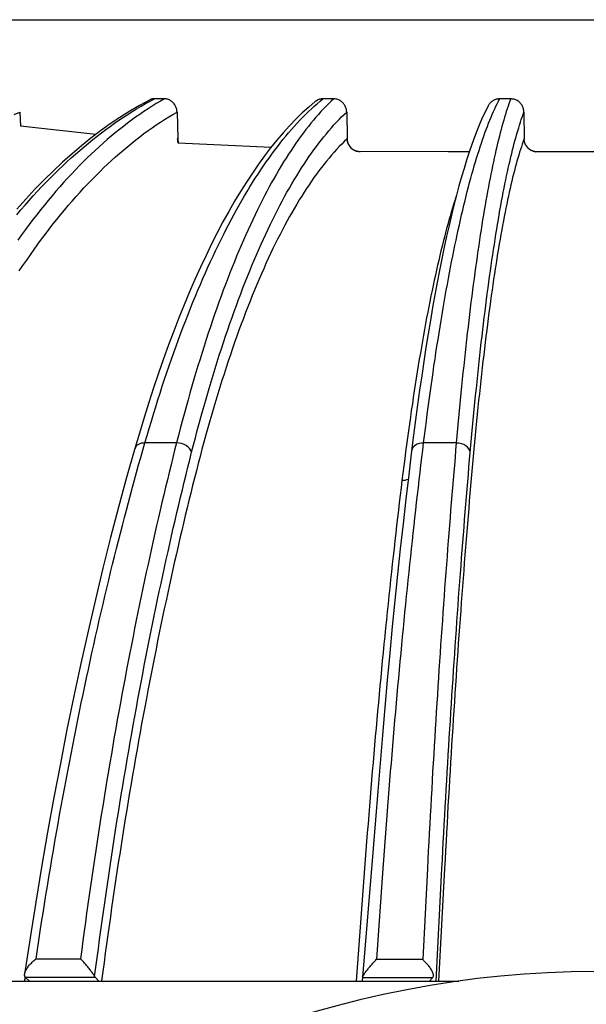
# Paper-space layout '113851LD001' of a CAD drawing. Header units: feet. Extents: x 0 to 34, y 0 to 22.
# Tile 24 of 74: x 6.372 to 6.477, y 10.754 to 10.938. Entities that reach past the tile are written whole.
import ezdxf

# ---------------------------------------------------------------- set-up
doc = ezdxf.new("R2010")
doc.units = ezdxf.units.FT
doc.header["$MEASUREMENT"] = 0
doc.layers.add('LT_P_Text', color=7, linetype='Continuous')

psp = doc.layouts.new('113851LD001')

# ---------------------------------------------------------------- linework, layer by layer
at = {"layer": 'LT_P_Text', "color": 4}
for p, q in [((6.30052, 10.93758), (6.66597, 10.93748)), ((6.3987, 10.92281), (6.39682, 10.92281)), ((6.43026, 10.9228), (6.42825, 10.9228)), ((6.46329, 10.9228), (6.46122, 10.9228)), ((6.37168, 10.92034), (6.37181, 10.91767)), ((6.40103, 10.92034), (6.40121, 10.91538)), ((6.43269, 10.92033), (6.4328, 10.91537)), ((6.46576, 10.92032), (6.4658, 10.91536)), ((6.38591, 10.91617), (6.37181, 10.91767)), ((6.41857, 10.91372), (6.40126, 10.91455)), ((6.45163, 10.91291), (6.43487, 10.91294)), ((6.45556, 10.9129), (6.45163, 10.91291)), ((6.49022, 10.91292), (6.4679, 10.91293)), ((6.40094, 10.85854), (6.39504, 10.85854)), ((6.45314, 10.85853), (6.44705, 10.85853)), ((6.37473, 10.76221), (6.38301, 10.76221)), ((6.43831, 10.76216), (6.44687, 10.76216)), ((6.23589, 10.75805), (6.45361, 10.75805)), ((6.37279, 10.7587), (6.37344, 10.7581)), ((6.38579, 10.7587), (6.37279, 10.7587)), ((6.38635, 10.7581), (6.38579, 10.7587)), ((6.4487, 10.75865), (6.43557, 10.75865)), ((6.44815, 10.75805), (6.4487, 10.75865))]:
    psp.add_line(p, q, dxfattribs=at)
at = {"layer": 'LT_P_Text', "color": 4, "flags": 128}
for points in [[(6.37114, 10.90116), (6.37191, 10.90206), (6.37268, 10.90295), (6.37345, 10.90382), (6.37422, 10.90468), (6.375, 10.90553), (6.37577, 10.90636), (6.37655, 10.90717), (6.37734, 10.90797), (6.37812, 10.90876), (6.37891, 10.90953), (6.3797, 10.91029), (6.38049, 10.91103), (6.38129, 10.91176), (6.38209, 10.91247), (6.38289, 10.91317), (6.38369, 10.91386), (6.38449, 10.91453), (6.3853, 10.91518), (6.38611, 10.91583), (6.38692, 10.91645), (6.38774, 10.91706), (6.38856, 10.91766), (6.38937, 10.91824), (6.39019, 10.91881), (6.39102, 10.91936), (6.39184, 10.9199), (6.39267, 10.92042), (6.3935, 10.92093), (6.39432, 10.92143), (6.39516, 10.9219), (6.39599, 10.92237), (6.39682, 10.92281)], [(6.3959, 10.92258), (6.39405, 10.92157), (6.39221, 10.92049), (6.39039, 10.91934), (6.38857, 10.91812), (6.38677, 10.91682), (6.38498, 10.91547), (6.3832, 10.91404), (6.38144, 10.91255), (6.37969, 10.91099), (6.37796, 10.90936), (6.37623, 10.90767), (6.37453, 10.90591), (6.37283, 10.90409), (6.37115, 10.9022)], [(6.3987, 10.92281), (6.39793, 10.92237), (6.39716, 10.9219), (6.39639, 10.92142), (6.39562, 10.92093), (6.39485, 10.92042), (6.39408, 10.9199), (6.39331, 10.91936), (6.39255, 10.91881), (6.39179, 10.91824), (6.39103, 10.91766), (6.39027, 10.91706), (6.38951, 10.91645), (6.38876, 10.91583), (6.38801, 10.91518), (6.38726, 10.91453), (6.38651, 10.91386), (6.38576, 10.91317), (6.38502, 10.91247), (6.38428, 10.91176), (6.38354, 10.91103), (6.3828, 10.91029), (6.38207, 10.90953), (6.38134, 10.90876), (6.38061, 10.90797), (6.37988, 10.90717), (6.37916, 10.90636), (6.37843, 10.90553), (6.37771, 10.90468), (6.377, 10.90382), (6.37628, 10.90295), (6.37557, 10.90206), (6.37486, 10.90116), (6.37415, 10.90024), (6.37344, 10.89931), (6.37274, 10.89837), (6.37204, 10.89741), (6.37135, 10.89643)], [(6.39504, 10.85854), (6.39543, 10.8599), (6.39583, 10.86125), (6.39624, 10.8626), (6.39664, 10.86393), (6.39705, 10.86525), (6.39746, 10.86656), (6.39788, 10.86786), (6.39829, 10.86914), (6.39872, 10.87042), (6.39914, 10.87169), (6.39957, 10.87294), (6.4, 10.87418), (6.40043, 10.87541), (6.40087, 10.87663), (6.40131, 10.87784), (6.40175, 10.87904), (6.4022, 10.88022), (6.40265, 10.88139), (6.4031, 10.88255), (6.40355, 10.88369), (6.40401, 10.88483), (6.40447, 10.88595), (6.40493, 10.88706), (6.40539, 10.88815), (6.40586, 10.88923), (6.40633, 10.8903), (6.4068, 10.89135), (6.40727, 10.8924), (6.40775, 10.89342), (6.40823, 10.89444), (6.40871, 10.89544), (6.40919, 10.89642), (6.40968, 10.8974), (6.41016, 10.89836), (6.41065, 10.8993), (6.41114, 10.90023), (6.41164, 10.90115), (6.41213, 10.90205), (6.41263, 10.90294), (6.41313, 10.90381), (6.41363, 10.90467), (6.41413, 10.90552), (6.41463, 10.90635), (6.41514, 10.90716), (6.41564, 10.90797), (6.41615, 10.90875), (6.41666, 10.90952), (6.41717, 10.91028), (6.41769, 10.91102), (6.4182, 10.91175), (6.41872, 10.91247), (6.41924, 10.91316), (6.41976, 10.91385), (6.42028, 10.91452), (6.4208, 10.91518), (6.42132, 10.91582), (6.42185, 10.91644), (6.42238, 10.91706), (6.4229, 10.91765), (6.42343, 10.91824), (6.42397, 10.9188), (6.4245, 10.91936), (6.42503, 10.91989), (6.42556, 10.92042), (6.4261, 10.92092), (6.42664, 10.92142), (6.42717, 10.92189), (6.42771, 10.92236), (6.42825, 10.9228)], [(6.39682, 10.92281), (6.39678, 10.92281), (6.39674, 10.92281), (6.3967, 10.92281), (6.39666, 10.92281), (6.39662, 10.9228), (6.39658, 10.9228), (6.39654, 10.92279), (6.3965, 10.92279), (6.39646, 10.92278), (6.39642, 10.92277), (6.39638, 10.92276), (6.39635, 10.92276), (6.39631, 10.92275), (6.39627, 10.92273), (6.39623, 10.92272), (6.39619, 10.92271), (6.39615, 10.9227), (6.39612, 10.92268), (6.39608, 10.92267), (6.39604, 10.92265), (6.39601, 10.92264), (6.39597, 10.92262), (6.39593, 10.9226), (6.3959, 10.92258)], [(6.40103, 10.92034), (6.40102, 10.9205), (6.401, 10.92066), (6.40097, 10.92082), (6.40093, 10.92097), (6.40089, 10.92113), (6.40083, 10.92128), (6.40076, 10.92143), (6.40069, 10.92157), (6.40061, 10.92171), (6.40052, 10.92184), (6.40042, 10.92196), (6.40032, 10.92208), (6.40021, 10.92219), (6.40009, 10.9223), (6.39997, 10.92239), (6.39984, 10.92248), (6.39971, 10.92255), (6.39957, 10.92262), (6.39943, 10.92268), (6.39929, 10.92273), (6.39914, 10.92276), (6.399, 10.92279), (6.39885, 10.92281), (6.3987, 10.92281)], [(6.43026, 10.9228), (6.42978, 10.92236), (6.4293, 10.92189), (6.42883, 10.92142), (6.42836, 10.92092), (6.42788, 10.92042), (6.42741, 10.91989), (6.42694, 10.91936), (6.42647, 10.9188), (6.426, 10.91824), (6.42554, 10.91765), (6.42507, 10.91706), (6.4246, 10.91644), (6.42414, 10.91582), (6.42368, 10.91518), (6.42322, 10.91452), (6.42276, 10.91385), (6.4223, 10.91317), (6.42184, 10.91247), (6.42138, 10.91175), (6.42093, 10.91102), (6.42048, 10.91028), (6.42002, 10.90952), (6.41957, 10.90875), (6.41913, 10.90797), (6.41868, 10.90716), (6.41823, 10.90635), (6.41779, 10.90552), (6.41735, 10.90467), (6.4169, 10.90381), (6.41646, 10.90294), (6.41603, 10.90205), (6.41559, 10.90115), (6.41515, 10.90023), (6.41472, 10.8993), (6.41429, 10.89836), (6.41386, 10.8974), (6.41343, 10.89642), (6.413, 10.89544), (6.41258, 10.89444), (6.41216, 10.89342), (6.41174, 10.89239), (6.41132, 10.89135), (6.4109, 10.8903), (6.41049, 10.88923), (6.41008, 10.88815), (6.40967, 10.88705), (6.40926, 10.88595), (6.40885, 10.88483), (6.40845, 10.88369), (6.40805, 10.88255), (6.40765, 10.88139), (6.40726, 10.88022), (6.40686, 10.87903), (6.40647, 10.87784), (6.40608, 10.87663), (6.4057, 10.87541), (6.40532, 10.87418), (6.40494, 10.87294), (6.40456, 10.87169), (6.40418, 10.87042), (6.40381, 10.86914), (6.40344, 10.86785), (6.40308, 10.86656), (6.40271, 10.86525), (6.40235, 10.86393), (6.40199, 10.86259), (6.40164, 10.86125), (6.40129, 10.8599), (6.40094, 10.85854)], [(6.42825, 10.9228), (6.42819, 10.9228), (6.42812, 10.9228), (6.42806, 10.9228), (6.428, 10.92279), (6.42793, 10.92278), (6.42787, 10.92277), (6.42781, 10.92276), (6.42774, 10.92275), (6.42768, 10.92273), (6.42762, 10.92271), (6.42756, 10.92269), (6.4275, 10.92267), (6.42744, 10.92265), (6.42738, 10.92263), (6.42732, 10.9226), (6.42726, 10.92257), (6.4272, 10.92254), (6.42715, 10.92251), (6.42709, 10.92248), (6.42704, 10.92245), (6.42698, 10.92241), (6.42693, 10.92238), (6.42688, 10.92234), (6.42683, 10.9223)], [(6.43269, 10.92033), (6.43268, 10.92049), (6.43266, 10.92065), (6.43263, 10.92081), (6.4326, 10.92097), (6.43255, 10.92112), (6.43249, 10.92127), (6.43242, 10.92142), (6.43235, 10.92156), (6.43226, 10.9217), (6.43217, 10.92183), (6.43207, 10.92196), (6.43196, 10.92207), (6.43184, 10.92219), (6.43172, 10.92229), (6.43159, 10.92238), (6.43146, 10.92247), (6.43132, 10.92255), (6.43118, 10.92261), (6.43103, 10.92267), (6.43088, 10.92272), (6.43072, 10.92276), (6.43057, 10.92278), (6.43041, 10.9228), (6.43026, 10.9228)], [(6.44705, 10.85853), (6.44722, 10.85989), (6.44739, 10.86124), (6.44756, 10.86258), (6.44773, 10.86391), (6.44791, 10.86523), (6.44808, 10.86654), (6.44826, 10.86784), (6.44844, 10.86913), (6.44862, 10.87041), (6.4488, 10.87167), (6.44898, 10.87293), (6.44917, 10.87417), (6.44935, 10.8754), (6.44954, 10.87662), (6.44973, 10.87783), (6.44992, 10.87902), (6.45011, 10.88021), (6.4503, 10.88138), (6.45049, 10.88254), (6.45068, 10.88368), (6.45088, 10.88482), (6.45107, 10.88594), (6.45127, 10.88704), (6.45147, 10.88814), (6.45167, 10.88922), (6.45187, 10.89029), (6.45207, 10.89134), (6.45227, 10.89238), (6.45248, 10.89341), (6.45268, 10.89443), (6.45289, 10.89543), (6.45309, 10.89641), (6.4533, 10.89739), (6.45351, 10.89835), (6.45371, 10.89929), (6.45392, 10.90022), (6.45413, 10.90114), (6.45435, 10.90204), (6.45456, 10.90293), (6.45477, 10.9038), (6.45498, 10.90466), (6.4552, 10.90551), (6.45541, 10.90634), (6.45563, 10.90715), (6.45584, 10.90796), (6.45606, 10.90874), (6.45628, 10.90951), (6.4565, 10.91027), (6.45672, 10.91101), (6.45694, 10.91174), (6.45716, 10.91246), (6.45738, 10.91316), (6.4576, 10.91384), (6.45782, 10.91451), (6.45804, 10.91517), (6.45827, 10.91581), (6.45849, 10.91644), (6.45872, 10.91705), (6.45894, 10.91764), (6.45917, 10.91823), (6.45939, 10.91879), (6.45962, 10.91935), (6.45985, 10.91988), (6.46008, 10.92041), (6.46031, 10.92092), (6.46053, 10.92141), (6.46076, 10.92189), (6.46099, 10.92235), (6.46122, 10.9228)], [(6.46329, 10.9228), (6.46313, 10.92235), (6.46296, 10.92189), (6.4628, 10.92141), (6.46263, 10.92092), (6.46247, 10.92041), (6.46231, 10.91988), (6.46215, 10.91935), (6.46198, 10.91879), (6.46182, 10.91823), (6.46166, 10.91764), (6.4615, 10.91705), (6.46134, 10.91644), (6.46118, 10.91581), (6.46102, 10.91517), (6.46086, 10.91451), (6.4607, 10.91384), (6.46054, 10.91316), (6.46038, 10.91246), (6.46022, 10.91174), (6.46006, 10.91101), (6.45991, 10.91027), (6.45975, 10.90951), (6.45959, 10.90874), (6.45944, 10.90796), (6.45928, 10.90715), (6.45913, 10.90634), (6.45898, 10.90551), (6.45882, 10.90466), (6.45867, 10.9038), (6.45852, 10.90293), (6.45837, 10.90204), (6.45821, 10.90114), (6.45806, 10.90022), (6.45791, 10.89929), (6.45776, 10.89835), (6.45762, 10.89739), (6.45747, 10.89641), (6.45732, 10.89543), (6.45717, 10.89443), (6.45703, 10.89341), (6.45688, 10.89238), (6.45674, 10.89134), (6.45659, 10.89029), (6.45645, 10.88922), (6.45631, 10.88814), (6.45616, 10.88704), (6.45602, 10.88594), (6.45588, 10.88482), (6.45574, 10.88368), (6.4556, 10.88254), (6.45547, 10.88138), (6.45533, 10.88021), (6.45519, 10.87902), (6.45506, 10.87783), (6.45492, 10.87662), (6.45479, 10.8754), (6.45466, 10.87417), (6.45452, 10.87293), (6.45439, 10.87167), (6.45426, 10.87041), (6.45414, 10.86913), (6.45401, 10.86784), (6.45388, 10.86654), (6.45375, 10.86523), (6.45363, 10.86391), (6.45351, 10.86258), (6.45338, 10.86124), (6.45326, 10.85989), (6.45314, 10.85853)], [(6.46122, 10.9228), (6.46111, 10.92279), (6.461, 10.92279), (6.46089, 10.92277), (6.46079, 10.92276), (6.46068, 10.92273), (6.46057, 10.92271), (6.46047, 10.92267), (6.46036, 10.92264), (6.46026, 10.9226), (6.46016, 10.92255), (6.46006, 10.9225), (6.45997, 10.92244), (6.45988, 10.92239), (6.45979, 10.92232), (6.4597, 10.92226), (6.45962, 10.92218), (6.45954, 10.92211), (6.45946, 10.92203), (6.45939, 10.92195), (6.45932, 10.92186), (6.45925, 10.92178), (6.45919, 10.92168), (6.45914, 10.92159), (6.45908, 10.9215)], [(6.46576, 10.92032), (6.46576, 10.92048), (6.46574, 10.92064), (6.46571, 10.9208), (6.46568, 10.92096), (6.46563, 10.92111), (6.46557, 10.92126), (6.4655, 10.92141), (6.46543, 10.92155), (6.46534, 10.92169), (6.46525, 10.92182), (6.46515, 10.92195), (6.46504, 10.92207), (6.46492, 10.92218), (6.46479, 10.92228), (6.46466, 10.92237), (6.46453, 10.92246), (6.46438, 10.92254), (6.46424, 10.9226), (6.46409, 10.92266), (6.46393, 10.92271), (6.46377, 10.92275), (6.46361, 10.92277), (6.46345, 10.92279), (6.46329, 10.9228)], [(6.42683, 10.9223), (6.42561, 10.92126), (6.4244, 10.92016), (6.4232, 10.91899), (6.42201, 10.91775), (6.42083, 10.91645), (6.41966, 10.91508), (6.4185, 10.91364), (6.41736, 10.91214), (6.41622, 10.91057), (6.4151, 10.90894), (6.41398, 10.90725), (6.41287, 10.90549), (6.41178, 10.90366), (6.41069, 10.90177), (6.40961, 10.89981), (6.40854, 10.89779), (6.40749, 10.89571), (6.40644, 10.89356), (6.40541, 10.89135), (6.40438, 10.88908), (6.40337, 10.88675), (6.40237, 10.88436), (6.40139, 10.88191), (6.40042, 10.87941), (6.39946, 10.87685), (6.39851, 10.87424), (6.39758, 10.87157), (6.39667, 10.86885), (6.39577, 10.86608), (6.39488, 10.86326), (6.39401, 10.86039), (6.39316, 10.85748)], [(6.45908, 10.9215), (6.45856, 10.92045), (6.45804, 10.91935), (6.45753, 10.91818), (6.45703, 10.91695), (6.45653, 10.91565), (6.45603, 10.91429), (6.45554, 10.91286), (6.45506, 10.91137), (6.45458, 10.90982), (6.4541, 10.90821), (6.45363, 10.90653), (6.45317, 10.90478), (6.4527, 10.90297), (6.45224, 10.9011), (6.45179, 10.89916), (6.45133, 10.89715), (6.45089, 10.89508), (6.45044, 10.89295), (6.45001, 10.89076), (6.44957, 10.88851), (6.44914, 10.88619), (6.44872, 10.88382), (6.4483, 10.88139), (6.44789, 10.8789), (6.44748, 10.87636), (6.44708, 10.87376), (6.44669, 10.8711), (6.4463, 10.8684), (6.44592, 10.86564), (6.44554, 10.86284), (6.44517, 10.85998), (6.44481, 10.85708)], [(6.37063, 10.91989), (6.37168, 10.92034)], [(6.3716, 10.89066), (6.37229, 10.89168), (6.37298, 10.8927), (6.37367, 10.89369), (6.37437, 10.89468), (6.37506, 10.89565), (6.37576, 10.8966), (6.37647, 10.89754), (6.37718, 10.89847), (6.37789, 10.89938), (6.3786, 10.90028), (6.37931, 10.90116), (6.38003, 10.90203), (6.38075, 10.90288), (6.38147, 10.90372), (6.3822, 10.90455), (6.38293, 10.90536), (6.38365, 10.90615), (6.38439, 10.90693), (6.38512, 10.90769), (6.38586, 10.90844), (6.3866, 10.90918), (6.38734, 10.9099), (6.38808, 10.91061), (6.38883, 10.9113), (6.38958, 10.91198), (6.39033, 10.91264), (6.39108, 10.91329), (6.39183, 10.91392), (6.39259, 10.91454), (6.39335, 10.91514), (6.39411, 10.91573), (6.39487, 10.9163), (6.39564, 10.91686), (6.3964, 10.9174), (6.39717, 10.91793), (6.39794, 10.91844), (6.39871, 10.91894), (6.39948, 10.91942), (6.40026, 10.91988), (6.40103, 10.92034)], [(6.40376, 10.8568), (6.40411, 10.85816), (6.40447, 10.85951), (6.40482, 10.86086), (6.40518, 10.86219), (6.40554, 10.86351), (6.40591, 10.86482), (6.40627, 10.86612), (6.40664, 10.86741), (6.40702, 10.86869), (6.40739, 10.86996), (6.40777, 10.87121), (6.40815, 10.87245), (6.40854, 10.87369), (6.40892, 10.87491), (6.40931, 10.87611), (6.4097, 10.87731), (6.4101, 10.87849), (6.41049, 10.87966), (6.41089, 10.88082), (6.41129, 10.88196), (6.4117, 10.8831), (6.41211, 10.88421), (6.41251, 10.88532), (6.41292, 10.88641), (6.41334, 10.88749), (6.41375, 10.88856), (6.41417, 10.88961), (6.41459, 10.89065), (6.41501, 10.89167), (6.41544, 10.89269), (6.41586, 10.89368), (6.41629, 10.89467), (6.41672, 10.89563), (6.41715, 10.89659), (6.41758, 10.89753), (6.41802, 10.89846), (6.41846, 10.89937), (6.41889, 10.90027), (6.41933, 10.90115), (6.41977, 10.90202), (6.42022, 10.90287), (6.42066, 10.90371), (6.42111, 10.90454), (6.42155, 10.90535), (6.422, 10.90614), (6.42245, 10.90692), (6.4229, 10.90769), (6.42336, 10.90844), (6.42381, 10.90917), (6.42427, 10.90989), (6.42473, 10.9106), (6.42518, 10.91129), (6.42564, 10.91197), (6.42611, 10.91263), (6.42657, 10.91328), (6.42703, 10.91391), (6.4275, 10.91453), (6.42797, 10.91513), (6.42843, 10.91572), (6.4289, 10.91629), (6.42937, 10.91685), (6.42984, 10.91739), (6.43032, 10.91792), (6.43079, 10.91843), (6.43126, 10.91893), (6.43174, 10.91941), (6.43221, 10.91988), (6.43269, 10.92033)], [(6.45575, 10.85678), (6.45587, 10.85815), (6.45599, 10.8595), (6.45612, 10.86084), (6.45624, 10.86218), (6.45637, 10.8635), (6.45649, 10.86481), (6.45662, 10.86611), (6.45675, 10.8674), (6.45688, 10.86868), (6.45701, 10.86994), (6.45714, 10.8712), (6.45727, 10.87244), (6.4574, 10.87367), (6.45754, 10.87489), (6.45767, 10.8761), (6.45781, 10.8773), (6.45794, 10.87848), (6.45808, 10.87965), (6.45822, 10.88081), (6.45836, 10.88195), (6.4585, 10.88308), (6.45864, 10.8842), (6.45878, 10.88531), (6.45892, 10.8864), (6.45907, 10.88748), (6.45921, 10.88855), (6.45936, 10.8896), (6.4595, 10.89064), (6.45965, 10.89166), (6.45979, 10.89267), (6.45994, 10.89367), (6.46009, 10.89466), (6.46024, 10.89562), (6.46039, 10.89658), (6.46054, 10.89752), (6.46069, 10.89845), (6.46084, 10.89936), (6.46099, 10.90026), (6.46114, 10.90114), (6.46129, 10.90201), (6.46145, 10.90286), (6.4616, 10.9037), (6.46176, 10.90453), (6.46191, 10.90534), (6.46207, 10.90613), (6.46222, 10.90691), (6.46238, 10.90768), (6.46253, 10.90843), (6.46269, 10.90916), (6.46285, 10.90988), (6.46301, 10.91059), (6.46317, 10.91128), (6.46333, 10.91196), (6.46349, 10.91262), (6.46365, 10.91327), (6.46381, 10.9139), (6.46397, 10.91452), (6.46413, 10.91512), (6.46429, 10.91571), (6.46445, 10.91628), (6.46462, 10.91684), (6.46478, 10.91738), (6.46494, 10.91791), (6.46511, 10.91842), (6.46527, 10.91892), (6.46543, 10.9194), (6.4656, 10.91987), (6.46576, 10.92032)], [(6.40121, 10.91538), (6.4012, 10.91538), (6.4012, 10.91537), (6.40119, 10.91537), (6.40119, 10.91537), (6.40118, 10.91537), (6.40117, 10.91536), (6.40117, 10.91536), (6.40116, 10.91536), (6.40116, 10.91535), (6.40115, 10.91535), (6.40115, 10.91535), (6.40114, 10.91535), (6.40113, 10.91534), (6.40113, 10.91534), (6.40112, 10.91534), (6.40112, 10.91533), (6.40111, 10.91533), (6.4011, 10.91533), (6.4011, 10.91532), (6.40109, 10.91532), (6.40109, 10.91532), (6.40108, 10.91532), (6.40108, 10.91531), (6.40107, 10.91531)], [(6.40134, 10.91463), (6.40133, 10.91466), (6.40133, 10.91469), (6.40132, 10.91472), (6.40131, 10.91475), (6.4013, 10.91478), (6.40129, 10.91481), (6.40128, 10.91484), (6.40128, 10.91487), (6.40127, 10.9149), (6.40126, 10.91493), (6.40126, 10.91497), (6.40125, 10.915), (6.40125, 10.91503), (6.40124, 10.91506), (6.40124, 10.91509), (6.40123, 10.91512), (6.40123, 10.91515), (6.40122, 10.91519), (6.40122, 10.91522), (6.40122, 10.91525), (6.40122, 10.91528), (6.40121, 10.91531), (6.40121, 10.91535), (6.40121, 10.91538)], [(6.43271, 10.9153), (6.43224, 10.91484), (6.43176, 10.91436), (6.43129, 10.91387), (6.43081, 10.91337), (6.43034, 10.91284), (6.42987, 10.9123), (6.4294, 10.91175), (6.42893, 10.91118), (6.42846, 10.9106), (6.42799, 10.91), (6.42752, 10.90938), (6.42706, 10.90875), (6.42659, 10.90811), (6.42613, 10.90744), (6.42567, 10.90677), (6.42521, 10.90608), (6.42475, 10.90537), (6.4243, 10.90465), (6.42384, 10.90391), (6.42339, 10.90316), (6.42294, 10.9024), (6.42249, 10.90162), (6.42204, 10.90082), (6.42159, 10.90001), (6.42114, 10.89918), (6.4207, 10.89834), (6.42026, 10.89749), (6.41981, 10.89661), (6.41937, 10.89573), (6.41894, 10.89483), (6.4185, 10.89391), (6.41806, 10.89298), (6.41763, 10.89203), (6.4172, 10.89107), (6.41677, 10.8901), (6.41634, 10.88911), (6.41592, 10.88811), (6.41549, 10.88709), (6.41507, 10.88606), (6.41465, 10.88501), (6.41424, 10.88395), (6.41382, 10.88288), (6.41341, 10.88179), (6.413, 10.88069), (6.41259, 10.87958), (6.41219, 10.87845), (6.41178, 10.87731), (6.41138, 10.87616), (6.41098, 10.87499), (6.41059, 10.87381), (6.4102, 10.87262), (6.4098, 10.87141), (6.40942, 10.87019), (6.40903, 10.86897), (6.40865, 10.86772), (6.40827, 10.86647), (6.40789, 10.86521), (6.40752, 10.86393), (6.40715, 10.86264), (6.40678, 10.86134), (6.40642, 10.86003), (6.40605, 10.85871), (6.40569, 10.85737), (6.40534, 10.85603), (6.40499, 10.85467), (6.40464, 10.85331)], [(6.4328, 10.91537), (6.4328, 10.91537), (6.43279, 10.91536), (6.43279, 10.91536), (6.43278, 10.91536), (6.43278, 10.91536), (6.43278, 10.91535), (6.43277, 10.91535), (6.43277, 10.91535), (6.43277, 10.91535), (6.43276, 10.91534), (6.43276, 10.91534), (6.43276, 10.91534), (6.43275, 10.91533), (6.43275, 10.91533), (6.43274, 10.91533), (6.43274, 10.91533), (6.43274, 10.91532), (6.43273, 10.91532), (6.43273, 10.91532), (6.43273, 10.91531), (6.43272, 10.91531), (6.43272, 10.91531), (6.43272, 10.9153), (6.43271, 10.9153)], [(6.43487, 10.91294), (6.43474, 10.91296), (6.4346, 10.913), (6.43446, 10.91304), (6.43433, 10.91309), (6.4342, 10.91315), (6.43407, 10.91322), (6.43395, 10.91329), (6.43383, 10.91337), (6.43372, 10.91346), (6.43361, 10.91356), (6.43351, 10.91366), (6.43341, 10.91377), (6.43332, 10.91388), (6.43323, 10.914), (6.43315, 10.91412), (6.43308, 10.91425), (6.43302, 10.91438), (6.43297, 10.91452), (6.43292, 10.91465), (6.43288, 10.91479), (6.43285, 10.91494), (6.43282, 10.91508), (6.43281, 10.91522), (6.4328, 10.91537)], [(6.46577, 10.91529), (6.46561, 10.91483), (6.46544, 10.91436), (6.46528, 10.91386), (6.46511, 10.91336), (6.46495, 10.91283), (6.46479, 10.9123), (6.46462, 10.91174), (6.46446, 10.91117), (6.4643, 10.91059), (6.46414, 10.90999), (6.46398, 10.90937), (6.46381, 10.90874), (6.46365, 10.9081), (6.46349, 10.90744), (6.46333, 10.90676), (6.46318, 10.90607), (6.46302, 10.90536), (6.46286, 10.90464), (6.4627, 10.90391), (6.46254, 10.90316), (6.46239, 10.90239), (6.46223, 10.90161), (6.46208, 10.90081), (6.46192, 10.9), (6.46177, 10.89917), (6.46161, 10.89833), (6.46146, 10.89748), (6.46131, 10.8966), (6.46116, 10.89572), (6.461, 10.89482), (6.46085, 10.8939), (6.4607, 10.89297), (6.46055, 10.89202), (6.4604, 10.89106), (6.46025, 10.89009), (6.46011, 10.8891), (6.45996, 10.88809), (6.45981, 10.88708), (6.45967, 10.88605), (6.45952, 10.885), (6.45938, 10.88394), (6.45923, 10.88287), (6.45909, 10.88178), (6.45895, 10.88068), (6.45881, 10.87957), (6.45867, 10.87844), (6.45853, 10.8773), (6.45839, 10.87614), (6.45825, 10.87498), (6.45811, 10.8738), (6.45798, 10.8726), (6.45784, 10.8714), (6.45771, 10.87018), (6.45757, 10.86895), (6.45744, 10.86771), (6.45731, 10.86646), (6.45718, 10.86519), (6.45705, 10.86392), (6.45692, 10.86263), (6.45679, 10.86133), (6.45667, 10.86002), (6.45654, 10.85869), (6.45642, 10.85736), (6.4563, 10.85602), (6.45617, 10.85466), (6.45605, 10.85329)], [(6.4658, 10.91536), (6.4658, 10.91536), (6.4658, 10.91536), (6.4658, 10.91535), (6.4658, 10.91535), (6.46579, 10.91535), (6.46579, 10.91535), (6.46579, 10.91534), (6.46579, 10.91534), (6.46579, 10.91534), (6.46579, 10.91533), (6.46579, 10.91533), (6.46579, 10.91533), (6.46578, 10.91533), (6.46578, 10.91532), (6.46578, 10.91532), (6.46578, 10.91532), (6.46578, 10.91531), (6.46578, 10.91531), (6.46578, 10.91531), (6.46578, 10.9153), (6.46577, 10.9153), (6.46577, 10.9153), (6.46577, 10.91529), (6.46577, 10.91529)], [(6.4679, 10.91293), (6.46776, 10.91295), (6.46761, 10.91299), (6.46748, 10.91303), (6.46734, 10.91308), (6.46721, 10.91314), (6.46708, 10.91321), (6.46695, 10.91328), (6.46683, 10.91336), (6.46672, 10.91345), (6.46661, 10.91355), (6.4665, 10.91365), (6.4664, 10.91376), (6.46631, 10.91387), (6.46623, 10.91399), (6.46615, 10.91411), (6.46608, 10.91424), (6.46601, 10.91437), (6.46596, 10.91451), (6.46591, 10.91464), (6.46587, 10.91478), (6.46584, 10.91493), (6.46582, 10.91507), (6.46581, 10.91521), (6.4658, 10.91536)], [(6.43523, 10.91291), (6.43521, 10.91291), (6.4352, 10.91291), (6.43518, 10.91291), (6.43517, 10.91291), (6.43515, 10.91291), (6.43514, 10.91291), (6.43512, 10.91291), (6.43511, 10.91291), (6.43509, 10.91291), (6.43508, 10.91291), (6.43506, 10.91292), (6.43505, 10.91292), (6.43504, 10.91292), (6.43502, 10.91292), (6.43501, 10.91292), (6.43499, 10.91292), (6.43498, 10.91292), (6.43496, 10.91293), (6.43495, 10.91293), (6.43493, 10.91293), (6.43492, 10.91293), (6.4349, 10.91293), (6.43489, 10.91294), (6.43487, 10.91294)], [(6.45308, 10.90446), (6.45286, 10.90377), (6.45264, 10.90308), (6.45242, 10.90236), (6.45221, 10.90163), (6.45199, 10.90089), (6.45177, 10.90013), (6.45156, 10.89936), (6.45134, 10.89857), (6.45113, 10.89777), (6.45091, 10.89695), (6.4507, 10.89612), (6.45049, 10.89527), (6.45028, 10.89441), (6.45007, 10.89353), (6.44986, 10.89264), (6.44965, 10.89173), (6.44944, 10.89081), (6.44923, 10.88987), (6.44903, 10.88892), (6.44882, 10.88796), (6.44862, 10.88698), (6.44841, 10.88599), (6.44821, 10.88498), (6.44801, 10.88396), (6.44781, 10.88293), (6.44761, 10.88188), (6.44741, 10.88082), (6.44721, 10.87974), (6.44702, 10.87865), (6.44682, 10.87755), (6.44663, 10.87643), (6.44644, 10.8753), (6.44624, 10.87416), (6.44605, 10.87301), (6.44586, 10.87184), (6.44568, 10.87066), (6.44549, 10.86947), (6.4453, 10.86826), (6.44512, 10.86705), (6.44494, 10.86582), (6.44475, 10.86458), (6.44457, 10.86333), (6.4444, 10.86206), (6.44422, 10.86079), (6.44404, 10.8595), (6.44387, 10.8582), (6.44369, 10.8569), (6.44352, 10.85558), (6.44335, 10.85425), (6.44318, 10.85291), (6.44301, 10.85155)], [(6.37473, 10.76221), (6.37498, 10.76392), (6.37524, 10.76563), (6.3755, 10.76733), (6.37577, 10.76903), (6.37604, 10.77072), (6.37631, 10.77241), (6.37658, 10.77409), (6.37685, 10.77577), (6.37713, 10.77745), (6.37741, 10.77912), (6.37769, 10.78079), (6.37797, 10.78245), (6.37826, 10.78411), (6.37855, 10.78577), (6.37884, 10.78742), (6.37913, 10.78906), (6.37943, 10.7907), (6.37973, 10.79233), (6.38003, 10.79396), (6.38033, 10.79559), (6.38064, 10.79721), (6.38095, 10.79882), (6.38126, 10.80043), (6.38157, 10.80204), (6.38189, 10.80364), (6.3822, 10.80523), (6.38252, 10.80682), (6.38284, 10.8084), (6.38317, 10.80998), (6.38349, 10.81155), (6.38382, 10.81312), (6.38415, 10.81468), (6.38449, 10.81623), (6.38482, 10.81778), (6.38516, 10.81932), (6.3855, 10.82086), (6.38584, 10.82239), (6.38618, 10.82391), (6.38653, 10.82543), (6.38688, 10.82694), (6.38723, 10.82845), (6.38758, 10.82995), (6.38793, 10.83144), (6.38829, 10.83293), (6.38865, 10.83441), (6.38901, 10.83588), (6.38937, 10.83735), (6.38974, 10.83881), (6.3901, 10.84027), (6.39047, 10.84171), (6.39084, 10.84315), (6.39121, 10.84459), (6.39159, 10.84601), (6.39196, 10.84743), (6.39234, 10.84885), (6.39272, 10.85025), (6.3931, 10.85165), (6.39349, 10.85304), (6.39387, 10.85443), (6.39426, 10.85581), (6.39465, 10.85718), (6.39504, 10.85854)], [(6.40094, 10.85854), (6.40059, 10.85718), (6.40025, 10.85581), (6.39991, 10.85443), (6.39957, 10.85304), (6.39923, 10.85165), (6.39889, 10.85025), (6.39856, 10.84885), (6.39822, 10.84743), (6.39789, 10.84601), (6.39756, 10.84459), (6.39723, 10.84315), (6.39691, 10.84171), (6.39658, 10.84026), (6.39626, 10.83881), (6.39594, 10.83735), (6.39562, 10.83588), (6.3953, 10.83441), (6.39498, 10.83293), (6.39467, 10.83144), (6.39435, 10.82995), (6.39404, 10.82845), (6.39374, 10.82694), (6.39343, 10.82543), (6.39312, 10.82391), (6.39282, 10.82239), (6.39252, 10.82086), (6.39222, 10.81932), (6.39192, 10.81778), (6.39162, 10.81623), (6.39133, 10.81467), (6.39104, 10.81311), (6.39075, 10.81155), (6.39046, 10.80998), (6.39018, 10.8084), (6.38989, 10.80682), (6.38961, 10.80523), (6.38933, 10.80363), (6.38905, 10.80204), (6.38878, 10.80043), (6.3885, 10.79882), (6.38823, 10.79721), (6.38796, 10.79559), (6.38769, 10.79396), (6.38743, 10.79233), (6.38716, 10.7907), (6.3869, 10.78906), (6.38664, 10.78741), (6.38639, 10.78576), (6.38613, 10.78411), (6.38588, 10.78245), (6.38563, 10.78079), (6.38538, 10.77912), (6.38513, 10.77745), (6.38489, 10.77577), (6.38464, 10.77409), (6.3844, 10.77241), (6.38417, 10.77072), (6.38393, 10.76903), (6.3837, 10.76733), (6.38347, 10.76563), (6.38324, 10.76392), (6.38301, 10.76221)], [(6.43831, 10.76216), (6.43951, 10.77904), (6.43963, 10.78071), (6.43975, 10.78238), (6.43988, 10.78404), (6.44, 10.78569), (6.44012, 10.78734), (6.44025, 10.78899), (6.44038, 10.79063), (6.4405, 10.79227), (6.44063, 10.7939), (6.44076, 10.79552), (6.44089, 10.79715), (6.44103, 10.79876), (6.44116, 10.80037), (6.44129, 10.80198), (6.44143, 10.80358), (6.44156, 10.80517), (6.4417, 10.80676), (6.44184, 10.80835), (6.44197, 10.80993), (6.44211, 10.8115), (6.44225, 10.81306), (6.4424, 10.81463), (6.44254, 10.81618), (6.44268, 10.81773), (6.44283, 10.81928), (6.44297, 10.82081), (6.44312, 10.82235), (6.44326, 10.82387), (6.44341, 10.82539), (6.44356, 10.8269), (6.44371, 10.82841), (6.44386, 10.82991), (6.44401, 10.83141), (6.44416, 10.83289), (6.44432, 10.83438), (6.44447, 10.83585), (6.44463, 10.83732), (6.44478, 10.83878), (6.44494, 10.84024), (6.4451, 10.84169), (6.44525, 10.84313), (6.44541, 10.84456), (6.44557, 10.84599), (6.44573, 10.84741), (6.4459, 10.84883), (6.44606, 10.85023), (6.44622, 10.85163), (6.44639, 10.85303), (6.44655, 10.85441), (6.44672, 10.85579), (6.44688, 10.85716), (6.44705, 10.85853)], [(6.45314, 10.85853), (6.45302, 10.85716), (6.4529, 10.85579), (6.45278, 10.85441), (6.45266, 10.85303), (6.45255, 10.85163), (6.45243, 10.85023), (6.45231, 10.84882), (6.4522, 10.84741), (6.45208, 10.84599), (6.45197, 10.84456), (6.45185, 10.84313), (6.45174, 10.84168), (6.45163, 10.84024), (6.45152, 10.83878), (6.45141, 10.83732), (6.45129, 10.83585), (6.45118, 10.83437), (6.45107, 10.83289), (6.45097, 10.83141), (6.45086, 10.82991), (6.45075, 10.82841), (6.45064, 10.8269), (6.45054, 10.82539), (6.45043, 10.82387), (6.45032, 10.82234), (6.45022, 10.82081), (6.45012, 10.81927), (6.45001, 10.81773), (6.44991, 10.81618), (6.44981, 10.81463), (6.44971, 10.81306), (6.44961, 10.8115), (6.44951, 10.80992), (6.44941, 10.80835), (6.44931, 10.80676), (6.44921, 10.80517), (6.44911, 10.80358), (6.44902, 10.80198), (6.44892, 10.80037), (6.44883, 10.79876), (6.44873, 10.79715), (6.44864, 10.79552), (6.44855, 10.7939), (6.44845, 10.79227), (6.44836, 10.79063), (6.44827, 10.78899), (6.44818, 10.78734), (6.44809, 10.78569), (6.448, 10.78404), (6.44792, 10.78238), (6.44783, 10.78071), (6.44774, 10.77904), (6.44688, 10.76215)], [(6.39316, 10.85748), (6.39163, 10.85206), (6.39013, 10.84653), (6.38865, 10.8409), (6.38721, 10.83516), (6.3858, 10.82931), (6.38443, 10.82337), (6.38308, 10.81734), (6.38177, 10.81122), (6.3805, 10.805), (6.37926, 10.7987), (6.37805, 10.79233), (6.37688, 10.78587), (6.37576, 10.77934), (6.37466, 10.77275), (6.37361, 10.76609), (6.3726, 10.75936)], [(6.38566, 10.75889), (6.38589, 10.76063), (6.38612, 10.76236), (6.38635, 10.76409), (6.38659, 10.76582), (6.38682, 10.76754), (6.38706, 10.76926), (6.3873, 10.77097), (6.38755, 10.77268), (6.38779, 10.77439), (6.38804, 10.77609), (6.38829, 10.77778), (6.38854, 10.77948), (6.3888, 10.78116), (6.38905, 10.78285), (6.38931, 10.78452), (6.38957, 10.7862), (6.38983, 10.78786), (6.3901, 10.78953), (6.39037, 10.79118), (6.39064, 10.79284), (6.39091, 10.79448), (6.39118, 10.79613), (6.39146, 10.79776), (6.39174, 10.79939), (6.39202, 10.80102), (6.3923, 10.80264), (6.39258, 10.80425), (6.39287, 10.80586), (6.39316, 10.80747), (6.39345, 10.80907), (6.39374, 10.81066), (6.39404, 10.81224), (6.39433, 10.81382), (6.39463, 10.8154), (6.39493, 10.81697), (6.39524, 10.81853), (6.39554, 10.82008), (6.39585, 10.82163), (6.39616, 10.82318), (6.39647, 10.82471), (6.39678, 10.82624), (6.39709, 10.82777), (6.39741, 10.82928), (6.39773, 10.83079), (6.39805, 10.8323), (6.39837, 10.8338), (6.3987, 10.83529), (6.39902, 10.83677), (6.39935, 10.83825), (6.39968, 10.83972), (6.40001, 10.84118), (6.40034, 10.84263), (6.40068, 10.84408), (6.40101, 10.84552), (6.40135, 10.84696), (6.40169, 10.84839), (6.40203, 10.84981), (6.40237, 10.85122), (6.40272, 10.85262), (6.40307, 10.85402), (6.40341, 10.85541), (6.40376, 10.8568)], [(6.44481, 10.85708), (6.44427, 10.85261), (6.44373, 10.84806), (6.44321, 10.84344), (6.44269, 10.83874), (6.44219, 10.83397), (6.44169, 10.82914), (6.4412, 10.82423), (6.44072, 10.81926), (6.44025, 10.81423), (6.43979, 10.80913), (6.43935, 10.80397), (6.43891, 10.79876), (6.43848, 10.79349), (6.43806, 10.78817), (6.43766, 10.78279), (6.43557, 10.75805)], [(6.44937, 10.75805), (6.45045, 10.77904), (6.45054, 10.7807), (6.45063, 10.78236), (6.45071, 10.78402), (6.4508, 10.78566), (6.45089, 10.78731), (6.45098, 10.78895), (6.45107, 10.79058), (6.45117, 10.79221), (6.45126, 10.79384), (6.45135, 10.79546), (6.45145, 10.79707), (6.45154, 10.79868), (6.45164, 10.80029), (6.45173, 10.80189), (6.45183, 10.80348), (6.45193, 10.80507), (6.45203, 10.80665), (6.45212, 10.80823), (6.45222, 10.8098), (6.45232, 10.81137), (6.45243, 10.81293), (6.45253, 10.81448), (6.45263, 10.81603), (6.45273, 10.81757), (6.45284, 10.81911), (6.45294, 10.82064), (6.45305, 10.82216), (6.45315, 10.82368), (6.45326, 10.82519), (6.45336, 10.8267), (6.45347, 10.8282), (6.45358, 10.82969), (6.45369, 10.83118), (6.4538, 10.83266), (6.45391, 10.83413), (6.45402, 10.8356), (6.45413, 10.83706), (6.45424, 10.83851), (6.45436, 10.83996), (6.45447, 10.8414), (6.45458, 10.84283), (6.4547, 10.84426), (6.45481, 10.84568), (6.45493, 10.84709), (6.45504, 10.8485), (6.45516, 10.8499), (6.45528, 10.85129), (6.45539, 10.85267), (6.45551, 10.85405), (6.45563, 10.85542), (6.45575, 10.85678)], [(6.40464, 10.85331), (6.40429, 10.85194), (6.40394, 10.85056), (6.4036, 10.84918), (6.40326, 10.84779), (6.40292, 10.84639), (6.40258, 10.84499), (6.40225, 10.84357), (6.40191, 10.84216), (6.40158, 10.84073), (6.40125, 10.83929), (6.40092, 10.83785), (6.40059, 10.83641), (6.40027, 10.83495), (6.39994, 10.83349), (6.39962, 10.83202), (6.3993, 10.83055), (6.39898, 10.82906), (6.39866, 10.82758), (6.39835, 10.82608), (6.39804, 10.82458), (6.39773, 10.82307), (6.39742, 10.82155), (6.39711, 10.82003), (6.3968, 10.81851), (6.3965, 10.81697), (6.3962, 10.81543), (6.3959, 10.81389), (6.3956, 10.81233), (6.39531, 10.81078), (6.39501, 10.80921), (6.39472, 10.80764), (6.39443, 10.80606), (6.39414, 10.80448), (6.39386, 10.8029), (6.39357, 10.8013), (6.39329, 10.7997), (6.39301, 10.7981), (6.39274, 10.79649), (6.39246, 10.79487), (6.39219, 10.79325), (6.39192, 10.79163), (6.39165, 10.78999), (6.39138, 10.78836), (6.39112, 10.78672), (6.39085, 10.78507), (6.39059, 10.78342), (6.39034, 10.78176), (6.39008, 10.7801), (6.38983, 10.77844), (6.38957, 10.77676), (6.38933, 10.77509), (6.38908, 10.77341), (6.38883, 10.77173), (6.38859, 10.77004), (6.38835, 10.76834), (6.38811, 10.76665), (6.38788, 10.76494), (6.38764, 10.76324), (6.38741, 10.76153), (6.38718, 10.75981), (6.38695, 10.7581)], [(6.45605, 10.85329), (6.45593, 10.85191), (6.45581, 10.85052), (6.45569, 10.84911), (6.45557, 10.8477), (6.45545, 10.84629), (6.45533, 10.84486), (6.45521, 10.84343), (6.4551, 10.842), (6.45498, 10.84055), (6.45486, 10.8391), (6.45475, 10.83764), (6.45463, 10.83617), (6.45452, 10.83469), (6.45441, 10.83321), (6.45429, 10.83172), (6.45418, 10.83023), (6.45407, 10.82873), (6.45396, 10.82722), (6.45385, 10.8257), (6.45374, 10.82418), (6.45363, 10.82265), (6.45352, 10.82111), (6.45341, 10.81957), (6.45331, 10.81802), (6.4532, 10.81646), (6.45309, 10.8149), (6.45299, 10.81333), (6.45288, 10.81176), (6.45278, 10.81018), (6.45268, 10.80859), (6.45258, 10.807), (6.45247, 10.8054), (6.45237, 10.8038), (6.45227, 10.80219), (6.45217, 10.80057), (6.45208, 10.79895), (6.45198, 10.79732), (6.45188, 10.79569), (6.45178, 10.79405), (6.45169, 10.7924), (6.45159, 10.79075), (6.4515, 10.7891), (6.45141, 10.78744), (6.45131, 10.78577), (6.45122, 10.7841), (6.45113, 10.78243), (6.45104, 10.78075), (6.45095, 10.77906), (6.44985, 10.75805)], [(6.44301, 10.85155), (6.44284, 10.85017), (6.44268, 10.84878), (6.44251, 10.84738), (6.44234, 10.84597), (6.44218, 10.84456), (6.44201, 10.84313), (6.44185, 10.8417), (6.44168, 10.84027), (6.44152, 10.83882), (6.44136, 10.83737), (6.4412, 10.83591), (6.44104, 10.83445), (6.44088, 10.83297), (6.44072, 10.83149), (6.44056, 10.83), (6.4404, 10.82851), (6.44025, 10.82701), (6.44009, 10.8255), (6.43994, 10.82399), (6.43979, 10.82246), (6.43963, 10.82094), (6.43948, 10.8194), (6.43933, 10.81786), (6.43918, 10.81631), (6.43904, 10.81476), (6.43889, 10.81319), (6.43874, 10.81163), (6.4386, 10.81005), (6.43845, 10.80847), (6.43831, 10.80689), (6.43817, 10.8053), (6.43803, 10.8037), (6.43789, 10.80209), (6.43775, 10.80049), (6.43761, 10.79887), (6.43747, 10.79725), (6.43733, 10.79562), (6.4372, 10.79399), (6.43706, 10.79235), (6.43693, 10.79071), (6.4368, 10.78906), (6.43667, 10.7874), (6.43654, 10.78574), (6.43641, 10.78408), (6.43628, 10.78241), (6.43616, 10.78074), (6.43603, 10.77906), (6.43448, 10.75805)], [(6.37265, 10.75889), (6.37261, 10.75899), (6.37259, 10.7591), (6.37258, 10.75921), (6.37259, 10.75934), (6.37262, 10.75948), (6.37266, 10.75962), (6.37271, 10.75976), (6.37277, 10.75991), (6.37285, 10.76006), (6.37293, 10.76022), (6.37302, 10.76037), (6.37313, 10.76052), (6.37323, 10.76067), (6.37335, 10.76083), (6.37347, 10.76098), (6.37359, 10.76112), (6.37372, 10.76127), (6.37386, 10.76141), (6.37399, 10.76155), (6.37413, 10.76169), (6.37428, 10.76183), (6.37442, 10.76196), (6.37457, 10.76209), (6.37473, 10.76221)], [(6.38566, 10.75889), (6.38561, 10.75898), (6.38555, 10.75909), (6.38548, 10.75921), (6.38539, 10.75934), (6.3853, 10.75947), (6.3852, 10.75961), (6.3851, 10.75976), (6.38498, 10.75991), (6.38487, 10.76006), (6.38475, 10.76021), (6.38463, 10.76037), (6.3845, 10.76052), (6.38438, 10.76067), (6.38425, 10.76082), (6.38413, 10.76097), (6.384, 10.76112), (6.38387, 10.76127), (6.38375, 10.76141), (6.38362, 10.76155), (6.3835, 10.76169), (6.38337, 10.76182), (6.38325, 10.76196), (6.38313, 10.76209), (6.38301, 10.76221)], [(6.43567, 10.75884), (6.43572, 10.75894), (6.43577, 10.75904), (6.43584, 10.75916), (6.43592, 10.75929), (6.43601, 10.75943), (6.4361, 10.75957), (6.43621, 10.75971), (6.43632, 10.75986), (6.43643, 10.76001), (6.43655, 10.76016), (6.43667, 10.76032), (6.43679, 10.76047), (6.43692, 10.76062), (6.43704, 10.76077), (6.43717, 10.76092), (6.4373, 10.76107), (6.43743, 10.76122), (6.43756, 10.76136), (6.43768, 10.7615), (6.43781, 10.76164), (6.43794, 10.76178), (6.43806, 10.76191), (6.43819, 10.76204), (6.43831, 10.76216)], [(6.44882, 10.75884), (6.44886, 10.75893), (6.44888, 10.75904), (6.44888, 10.75916), (6.44886, 10.75929), (6.44883, 10.75942), (6.44879, 10.75956), (6.44873, 10.75971), (6.44866, 10.75986), (6.44858, 10.76001), (6.44849, 10.76016), (6.4484, 10.76031), (6.44829, 10.76047), (6.44818, 10.76062), (6.44807, 10.76077), (6.44795, 10.76092), (6.44782, 10.76107), (6.44769, 10.76121), (6.44755, 10.76136), (6.44742, 10.7615), (6.44728, 10.76164), (6.44713, 10.76177), (6.44702, 10.76191), (6.44693, 10.76203), (6.44687, 10.76216)], [(6.37268, 10.75885), (6.37268, 10.75882), (6.37267, 10.75879), (6.37267, 10.75875), (6.37266, 10.75872), (6.37266, 10.75869), (6.37265, 10.75866), (6.37265, 10.75863), (6.37264, 10.7586), (6.37264, 10.75857), (6.37263, 10.75854), (6.37263, 10.75851), (6.37263, 10.75847), (6.37262, 10.75844), (6.37262, 10.75841), (6.37261, 10.75838), (6.37261, 10.75835), (6.3726, 10.75832), (6.3726, 10.75829), (6.37259, 10.75826), (6.37259, 10.75823), (6.37258, 10.75819), (6.37258, 10.75816), (6.37257, 10.75813), (6.37257, 10.7581)]]:
    psp.add_lwpolyline(points, dxfattribs=at)
at = {"layer": 'LT_P_Text', "color": 4}
for centre, major_axis, ratio, start_param, end_param in [((6.40331, 10.91531), (-0.00124, 0.00212), 0.887139, 1.09349, 1.41856), ((6.43509, 10.9153), (-0.00169, 0.00178), 0.941205, 0.842233, 2.262119), ((6.46822, 10.91529), (-0.00231, 0.00084), 0.968911, 0.359997, 1.779883), ((6.39552, 10.8568), (-0.00236, 0.00068), 0.68011, 5.107197, 6.283185), ((6.40139, 10.8568), (-0.00238, 0.00061), 0.686772, 3.495735, 5.072022), ((6.44725, 10.85678), (-0.00244, 0.0003), 0.704398, 4.879447, 6.283185), ((6.4533, 10.85678), (-0.00245, 0.00022), 0.706988, 3.265143, 4.84143), ((6.44279, 10.8533), (-0.00244, 0.0003), 0.704398, 1.748897, 2.254811), ((6.47896, 10.35647), (0, 0.40334), 0.673019, 4.712389, 7.853982), ((6.37298, 10.76108), (0, 0.00246), 0.285688, -3.617059, -3.403392), ((6.38595, 10.76107), (0, 0.00246), 0.252069, -3.617059, -3.403392), ((6.43544, 10.76103), (0, 0.00246), 0.211325, 3.403392, 3.617059), ((6.44855, 10.76102), (0, 0.00246), 0.245307, 3.403392, 3.617059)]:
    psp.add_ellipse(centre, major_axis=major_axis, ratio=ratio, start_param=start_param, end_param=end_param, dxfattribs=at)

doc.saveas('drawing.dxf')
